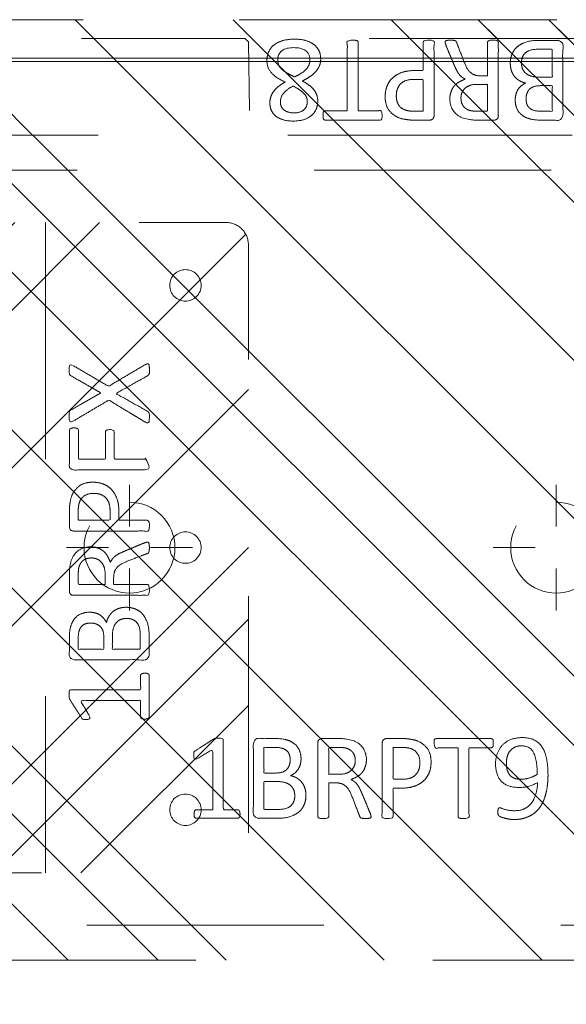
# Model space of a CAD drawing. Header units: inches. Extents: x -434 to -285, y -58 to 33.
# Tile 43 of 103: x -413.5 to -410.42, y 22.11 to 27.66. Entities that reach past the tile are written whole.
import ezdxf

# ---------------------------------------------------------------- set-up
doc = ezdxf.new("R2010")
doc.units = ezdxf.units.IN
doc.header["$LTSCALE"] = 32
doc.header["$MEASUREMENT"] = 0
doc.header["$PDMODE"] = 1
doc.header["$PDSIZE"] = -2
doc.linetypes.add('Dash Style-1', pattern=[0.083328, 0.041656, -0.041672])
for name, color, linetype, lineweight in [('Black', 7, 'Continuous', 18), ('DashLine', 7, 'Dash Style-1', 13), ('DashLineFill', 7, 'Dash Style-1', 13), ('Drawing', 7, 'Continuous', 18), ('Metal-Black', 7, 'Continuous', 18), ('Metal-DeskStructure', 7, 'Continuous', 13), ('None', 7, 'Continuous', 18), ('Plastic-BracketCover', 7, 'Continuous', 13), ('SolidLine', 7, 'Continuous', 15), ('WasteShelf_H', 7, 'Continuous', 18)]:
    doc.layers.add(name, color=color, linetype=linetype, lineweight=lineweight)
pattern_1 = [(45, (0, 0), (-1.613, 1.9357), []), (45, (-1.0608, 1.0608), (-0.472346, 0.41676), [])]

# ---------------------------------------------------------------- blocks, each defined once
blk = doc.blocks.new('Group')
at = {"layer": 'SolidLine', "color": 7}
for points, knots in [([(3.6903, 1.0299), (3.6977, 1.0336), (3.7069, 1.0355), (3.7125, 1.0299), (3.7143, 1.0152), (3.7143, 0.9953), (3.7143, 0.9801), (3.7106, 0.9727), (3.7069, 0.969), (3.7032, 0.9672), (3.6147, 0.9173), (3.5261, 0.8675), (3.6147, 0.8177), (3.7032, 0.7679), (3.7069, 0.766), (3.7106, 0.7605), (3.7143, 0.7549), (3.7143, 0.7397), (3.7143, 0.7199), (3.7116, 0.7005), (3.6977, 0.7033), (3.6903, 0.707), (3.5879, 0.7688), (3.4855, 0.8306), (3.3858, 0.7716), (3.2862, 0.7125), (3.2788, 0.7088), (3.2649, 0.706), (3.2622, 0.7254), (3.2622, 0.7494), (3.264, 0.7623), (3.2659, 0.7697), (3.2714, 0.7734), (3.2733, 0.7752), (3.3572, 0.8232), (3.4412, 0.8712), (3.3572, 0.9192), (3.2733, 0.9672), (3.2714, 0.969), (3.2659, 0.9709), (3.264, 0.9782), (3.2622, 0.9893), (3.2622, 1.0115), (3.2649, 1.0308), (3.2788, 1.0281), (3.2862, 1.0244), (3.3849, 0.9663), (3.4836, 0.9081), (3.587, 0.969), (3.6903, 1.0299)], [0, 0, 0, 0.005797, 0.011593, 0.01739, 0.023187, 0.027776, 0.031157, 0.034538, 0.03792, 0.03792, 0.121199, 0.121199, 0.204479, 0.204479, 0.20786, 0.211241, 0.214623, 0.219212, 0.225008, 0.236602, 0.242398, 0.242398, 0.326423, 0.326423, 0.407782, 0.407782, 0.413578, 0.425171, 0.430968, 0.435937, 0.440905, 0.445874, 0.450842, 0.450842, 0.634953, 0.634953, 0.819063, 0.819063, 0.824031, 0.829, 0.833968, 0.838937, 0.843905, 0.853843, 0.858811, 0.858811, 0.927786, 0.927786, 1, 1, 1]), ([(3.2899, 0.6738), (3.2972, 0.6738), (3.3065, 0.6719), (3.312, 0.6682), (3.3157, 0.6645), (3.3157, 0.5797), (3.3157, 0.4985), (3.3914, 0.4985), (3.467, 0.4985), (3.467, 0.576), (3.467, 0.6553), (3.4707, 0.659), (3.4763, 0.6627), (3.4855, 0.6645), (3.4984, 0.6645), (3.5076, 0.6627), (3.5132, 0.659), (3.5169, 0.6553), (3.5169, 0.576), (3.5169, 0.4985), (3.6101, 0.4985), (3.7051, 0.4985), (3.7106, 0.4948), (3.7125, 0.4874), (3.7143, 0.4763), (3.7143, 0.4597), (3.7125, 0.4486), (3.7106, 0.4412), (3.7051, 0.4376), (3.4956, 0.4376), (3.2751, 0.4376), (3.264, 0.4523), (3.264, 0.5603), (3.264, 0.6645), (3.2677, 0.6682), (3.2733, 0.6719), (3.2843, 0.6738), (3.2899, 0.6738)], [0, 0, 0, 0.005582, 0.011164, 0.016746, 0.022328, 0.14513, 0.14513, 0.259559, 0.259559, 0.376779, 0.37957, 0.382361, 0.385152, 0.387943, 0.390037, 0.39213, 0.394223, 0.396316, 0.484232, 0.484232, 0.589939, 0.592032, 0.594126, 0.596219, 0.598312, 0.599987, 0.601661, 0.603336, 0.605011, 0.7934, 0.805122, 0.816844, 0.976556, 0.982417, 0.988278, 0.994139, 1, 1, 1]), ([(3.3951, 0.3681), (3.4301, 0.3681), (3.4836, 0.346), (3.5205, 0.3054), (3.5427, 0.2463), (3.5427, 0.179), (3.5427, 0.1541), (3.623, 0.1541), (3.7069, 0.1541), (3.7106, 0.1504), (3.7125, 0.143), (3.7143, 0.1319), (3.7143, 0.1153), (3.7125, 0.1042), (3.7106, 0.0968), (3.7069, 0.0932), (3.4966, 0.0932), (3.2769, 0.0932), (3.264, 0.1079), (3.264, 0.1651), (3.264, 0.2279), (3.2677, 0.2537), (3.2751, 0.2906), (3.2972, 0.3275), (3.3286, 0.3552), (3.3711, 0.3681), (3.3951, 0.3681)], [0, 0, 0, 0.066268, 0.132535, 0.198803, 0.26507, 0.303966, 0.303966, 0.429297, 0.43506, 0.440822, 0.446584, 0.452347, 0.456957, 0.461567, 0.466177, 0.470786, 0.728938, 0.745073, 0.761208, 0.845107, 0.870922, 0.896738, 0.922553, 0.948369, 0.974184, 1, 1, 1]), ([(3.4006, 0.3054), (3.3729, 0.3054), (3.336, 0.2851), (3.3194, 0.2556), (3.3139, 0.2242), (3.3139, 0.1808), (3.3139, 0.1541), (3.4034, 0.1541), (3.4929, 0.1541), (3.4929, 0.1808), (3.4929, 0.2334), (3.4799, 0.2703), (3.4541, 0.2943), (3.4209, 0.3054), (3.4006, 0.3054)], [0, 0, 0, 0.053098, 0.106195, 0.159293, 0.212391, 0.297937, 0.297937, 0.584068, 0.584068, 0.669615, 0.752211, 0.834807, 0.917404, 1, 1, 1]), ([(3.7032, 0.0301), (3.7069, 0.0301), (3.7106, 0.0283), (3.7125, 0.0209), (3.7143, 0.008), (3.7143, -0.0105), (3.7125, -0.0215), (3.7106, -0.0289), (3.7051, -0.0326), (3.6996, -0.0344), (3.647, -0.0547), (3.5944, -0.0751), (3.5759, -0.0824), (3.5464, -0.0972), (3.5242, -0.1193), (3.5132, -0.1489), (3.5132, -0.1885), (3.5132, -0.2079), (3.6082, -0.2079), (3.7069, -0.2079), (3.7106, -0.2116), (3.7125, -0.219), (3.7143, -0.2301), (3.7143, -0.2467), (3.7125, -0.2578), (3.7106, -0.2651), (3.7069, -0.2688), (3.4956, -0.2688), (3.2751, -0.2688), (3.264, -0.2541), (3.264, -0.1987), (3.264, -0.1341), (3.2659, -0.112), (3.2677, -0.1027), (3.2714, -0.0769), (3.2917, -0.0363), (3.3212, -0.0105), (3.36, 0.0043), (3.4043, 0.0043), (3.4412, -0.0086), (3.4689, -0.0308), (3.4873, -0.064), (3.4947, -0.0824), (3.5002, -0.0714), (3.515, -0.0529), (3.5353, -0.0381), (3.563, -0.0252), (3.5796, -0.0178), (3.6285, 0.0025), (3.6774, 0.0228), (3.6903, 0.0283), (3.7014, 0.0301), (3.7032, 0.0301)], [0, 0, 0, 0.004018, 0.008035, 0.012053, 0.01607, 0.020088, 0.024105, 0.028123, 0.03214, 0.03214, 0.070951, 0.070951, 0.084634, 0.098317, 0.112001, 0.125684, 0.138745, 0.138745, 0.202807, 0.205295, 0.207782, 0.21027, 0.212758, 0.214748, 0.216739, 0.218729, 0.220719, 0.332671, 0.339637, 0.346603, 0.391882, 0.407555, 0.423229, 0.423229, 0.466696, 0.510164, 0.553631, 0.597099, 0.640566, 0.684033, 0.727501, 0.770968, 0.770968, 0.798042, 0.825115, 0.852188, 0.879262, 0.879262, 0.958132, 0.958132, 0.979066, 1, 1, 1]), ([(3.3895, -0.0584), (3.3618, -0.0584), (3.3268, -0.0824), (3.3175, -0.1101), (3.3157, -0.1193), (3.3139, -0.1415), (3.3139, -0.183), (3.3139, -0.2079), (3.3895, -0.2079), (3.4652, -0.2079), (3.4652, -0.1793), (3.4652, -0.1267), (3.4541, -0.0935), (3.432, -0.0695), (3.4043, -0.0584), (3.3895, -0.0584)], [0, 0, 0, 0.142515, 0.285031, 0.285031, 0.330993, 0.376955, 0.445899, 0.445899, 0.655281, 0.655281, 0.734439, 0.800829, 0.867219, 0.93361, 1, 1, 1]), ([(3.5833, -0.3362), (3.6054, -0.3362), (3.6405, -0.3473), (3.67, -0.3657), (3.6903, -0.3934), (3.7125, -0.4432), (3.7125, -0.5503), (3.7125, -0.6167), (3.7014, -0.6315), (3.4883, -0.6315), (3.2751, -0.6315), (3.264, -0.6167), (3.264, -0.5586), (3.264, -0.4672), (3.2806, -0.4155), (3.3083, -0.3823), (3.3508, -0.3639), (3.3932, -0.3639), (3.4227, -0.3712), (3.4467, -0.386), (3.467, -0.41), (3.4726, -0.4229), (3.4763, -0.4045), (3.4947, -0.3731), (3.5224, -0.3491), (3.5611, -0.3362), (3.5833, -0.3362)], [0, 0, 0, 0.031455, 0.06291, 0.094366, 0.125821, 0.188731, 0.266159, 0.275837, 0.285516, 0.435531, 0.44521, 0.454888, 0.521427, 0.574659, 0.627891, 0.681123, 0.734355, 0.762747, 0.791139, 0.819531, 0.847924, 0.847924, 0.885943, 0.923962, 0.961981, 1, 1, 1]), ([(3.384, -0.4248), (3.3674, -0.4248), (3.3415, -0.434), (3.3231, -0.4543), (3.3139, -0.4857), (3.3139, -0.541), (3.3139, -0.5724), (3.3858, -0.5724), (3.4578, -0.5724), (3.4578, -0.5383), (3.4578, -0.482), (3.4467, -0.4524), (3.4264, -0.434), (3.3987, -0.4248), (3.384, -0.4248)], [0, 0, 0, 0.074499, 0.148998, 0.223496, 0.297995, 0.395417, 0.395417, 0.61891, 0.61891, 0.724928, 0.793696, 0.862464, 0.931232, 1, 1, 1]), ([(3.587, -0.3989), (3.5667, -0.3989), (3.5372, -0.4118), (3.5169, -0.4358), (3.5058, -0.4727), (3.5058, -0.5364), (3.5058, -0.5724), (3.5842, -0.5724), (3.6626, -0.5724), (3.6626, -0.529), (3.6626, -0.4451), (3.635, -0.4118), (3.6054, -0.3989), (3.587, -0.3989)], [0, 0, 0, 0.079156, 0.158312, 0.237468, 0.316624, 0.419526, 0.419526, 0.643799, 0.643799, 0.767809, 0.883905, 0.941952, 1, 1, 1]), ([(3.6885, -0.7073), (3.6959, -0.7073), (3.7097, -0.7101), (3.7125, -0.7184), (3.7125, -0.8374), (3.7125, -0.9564), (3.7106, -0.9601), (3.7051, -0.9638), (3.6959, -0.9657), (3.6829, -0.9657), (3.6737, -0.9638), (3.6682, -0.962), (3.6645, -0.9564), (3.6645, -0.9075), (3.6645, -0.8605), (3.4947, -0.8605), (3.3249, -0.8605), (3.3508, -0.9038), (3.3766, -0.9472), (3.3784, -0.9527), (3.3803, -0.962), (3.3766, -0.9657), (3.3655, -0.9675), (3.3531, -0.9675), (3.3434, -0.9675), (3.3378, -0.9657), (3.3342, -0.962), (3.3323, -0.9583), (3.2991, -0.9066), (3.2659, -0.8549), (3.264, -0.8531), (3.264, -0.8494), (3.2622, -0.8439), (3.2622, -0.8268), (3.2622, -0.8088), (3.2659, -0.8033), (3.2696, -0.8014), (3.468, -0.8014), (3.6645, -0.8014), (3.6645, -0.7608), (3.6645, -0.7165), (3.6682, -0.7128), (3.6737, -0.7091), (3.6829, -0.7073), (3.6885, -0.7073)], [0, 0, 0, 0.00261, 0.007831, 0.010441, 0.176195, 0.178805, 0.181415, 0.184026, 0.186636, 0.188594, 0.190551, 0.192509, 0.194467, 0.244389, 0.244389, 0.424498, 0.424498, 0.47805, 0.47805, 0.484241, 0.490432, 0.496622, 0.502813, 0.507071, 0.510941, 0.514811, 0.518682, 0.518682, 0.576295, 0.576295, 0.578743, 0.58119, 0.583638, 0.590247, 0.593184, 0.596122, 0.599059, 0.911881, 0.911881, 0.976501, 0.982376, 0.988251, 0.994125, 1, 1, 1])]:
    blk.add_open_spline(points, degree=2, knots=knots, dxfattribs=at)
blk = doc.blocks.new('1BRPFX-Ped_Plate (2D)')
at = {"layer": 'DashLineFill', "linetype": 'Continuous', "lineweight": 13}
h = blk.add_hatch(dxfattribs=at)
h.set_pattern_fill('Steel', color=253, style=0, pattern_type=2)
h.set_pattern_definition(pattern_1)
edge = h.paths.add_edge_path()
edge.add_arc((-4.1457, 1.7047), 0.126, 90, 180, ccw=False)
edge.add_line((-4.1457, 1.8307), (4.1457, 1.8307))
edge.add_arc((4.1457, 1.7047), 0.126, 0, 90, ccw=False)
edge.add_line((4.2717, 1.7047), (4.2717, -1.7047))
edge.add_arc((4.1457, -1.7047), 0.126, 270, 360, ccw=False)
edge.add_line((4.1457, -1.8307), (-4.1457, -1.8307))
edge.add_arc((-4.1457, -1.7047), 0.126, 180, 270, ccw=False)
edge.add_line((-4.2717, -1.7047), (-4.2717, 1.7047))
at = {"layer": 'DashLine'}
blk.add_line((3.1291, 1.8307), (3.1291, -1.8307), dxfattribs=at)
at = {"layer": 'DashLineFill', "flags": 128}
blk.add_lwpolyline([(-4.2717, 1.7047, -0.414214), (-4.1457, 1.8307), (4.1457, 1.8307, -0.414214), (4.2717, 1.7047), (4.2717, -1.7047, -0.414214), (4.1457, -1.8307), (-4.1457, -1.8307, -0.414214), (-4.2717, -1.7047)], format="xyb", close=True, dxfattribs=at)
at = {"layer": 'SolidLine', "flags": 128}
for points in [[(3.9173, 1.565), (3.926, 1.5645), (3.9346, 1.5633), (3.943, 1.5611), (3.9512, 1.5582), (3.9591, 1.5545), (3.9665, 1.55), (3.9735, 1.5449), (3.98, 1.539), (3.9858, 1.5326), (3.991, 1.5256), (3.9954, 1.5181), (3.9992, 1.5103), (4.0021, 1.5021), (4.0042, 1.4937), (4.0055, 1.4851), (4.0059, 1.4764), (4.0055, 1.4677), (4.0042, 1.4591), (4.0021, 1.4507), (3.9992, 1.4425), (3.9954, 1.4346), (3.991, 1.4272), (3.9858, 1.4202), (3.98, 1.4137), (3.9735, 1.4079), (3.9665, 1.4027), (3.9591, 1.3983), (3.9512, 1.3945), (3.943, 1.3916), (3.9346, 1.3895), (3.926, 1.3882), (3.9173, 1.3878), (3.9086, 1.3882), (3.9, 1.3895), (3.8916, 1.3916), (3.8834, 1.3945), (3.8756, 1.3983), (3.8681, 1.4027), (3.8611, 1.4079), (3.8547, 1.4137), (3.8488, 1.4202), (3.8437, 1.4272), (3.8392, 1.4346), (3.8355, 1.4425), (3.8326, 1.4507), (3.8304, 1.4591), (3.8292, 1.4677), (3.8287, 1.4764), (3.8292, 1.4851), (3.8304, 1.4937), (3.8326, 1.5021), (3.8355, 1.5103), (3.8392, 1.5181), (3.8437, 1.5256), (3.8488, 1.5326), (3.8547, 1.539), (3.8611, 1.5449), (3.8681, 1.55), (3.8756, 1.5545), (3.8834, 1.5582), (3.8916, 1.5611), (3.9, 1.5633), (3.9086, 1.5645)], [(3.9173, 0.0886), (3.926, 0.0882), (3.9346, 0.0869), (3.943, 0.0848), (3.9512, 0.0818), (3.9591, 0.0781), (3.9665, 0.0737), (3.9735, 0.0685), (3.98, 0.0626), (3.9858, 0.0562), (3.991, 0.0492), (3.9954, 0.0418), (3.9992, 0.0339), (4.0021, 0.0257), (4.0042, 0.0173), (4.0055, 0.0087), (4.0059, 0), (4.0055, -0.0087), (4.0042, -0.0173), (4.0021, -0.0257), (3.9992, -0.0339), (3.9954, -0.0418), (3.991, -0.0492), (3.9858, -0.0562), (3.98, -0.0626), (3.9735, -0.0685), (3.9665, -0.0737), (3.9591, -0.0781), (3.9512, -0.0818), (3.943, -0.0848), (3.9346, -0.0869), (3.926, -0.0882), (3.9173, -0.0886), (3.9086, -0.0882), (3.9, -0.0869), (3.8916, -0.0848), (3.8834, -0.0818), (3.8756, -0.0781), (3.8681, -0.0737), (3.8611, -0.0685), (3.8547, -0.0626), (3.8488, -0.0562), (3.8437, -0.0492), (3.8392, -0.0418), (3.8355, -0.0339), (3.8326, -0.0257), (3.8304, -0.0173), (3.8292, -0.0087), (3.8287, 0), (3.8292, 0.0087), (3.8304, 0.0173), (3.8326, 0.0257), (3.8355, 0.0339), (3.8392, 0.0418), (3.8437, 0.0492), (3.8488, 0.0562), (3.8547, 0.0626), (3.8611, 0.0685), (3.8681, 0.0737), (3.8756, 0.0781), (3.8834, 0.0818), (3.8916, 0.0848), (3.9, 0.0869), (3.9086, 0.0882)], [(3.9173, -1.3878), (3.926, -1.3882), (3.9346, -1.3895), (3.943, -1.3916), (3.9512, -1.3945), (3.9591, -1.3983), (3.9665, -1.4027), (3.9735, -1.4079), (3.98, -1.4137), (3.9858, -1.4202), (3.991, -1.4272), (3.9954, -1.4346), (3.9992, -1.4425), (4.0021, -1.4507), (4.0042, -1.4591), (4.0055, -1.4677), (4.0059, -1.4764), (4.0055, -1.4851), (4.0042, -1.4937), (4.0021, -1.5021), (3.9992, -1.5103), (3.9954, -1.5181), (3.991, -1.5256), (3.9858, -1.5326), (3.98, -1.539), (3.9735, -1.5449), (3.9665, -1.55), (3.9591, -1.5545), (3.9512, -1.5582), (3.943, -1.5611), (3.9346, -1.5633), (3.926, -1.5645), (3.9173, -1.565), (3.9086, -1.5645), (3.9, -1.5633), (3.8916, -1.5611), (3.8834, -1.5582), (3.8756, -1.5545), (3.8681, -1.55), (3.8611, -1.5449), (3.8547, -1.539), (3.8488, -1.5326), (3.8437, -1.5256), (3.8392, -1.5181), (3.8355, -1.5103), (3.8326, -1.5021), (3.8304, -1.4937), (3.8292, -1.4851), (3.8287, -1.4764), (3.8292, -1.4677), (3.8304, -1.4591), (3.8326, -1.4507), (3.8355, -1.4425), (3.8392, -1.4346), (3.8437, -1.4272), (3.8488, -1.4202), (3.8547, -1.4137), (3.8611, -1.4079), (3.8681, -1.4027), (3.8756, -1.3983), (3.8834, -1.3945), (3.8916, -1.3916), (3.9, -1.3895), (3.9086, -1.3882)]]:
    blk.add_lwpolyline(points, close=True, dxfattribs=at)
at = {"layer": 'SolidLine', "color": 7}
blk.add_blockref('Group', (0, 0), dxfattribs=at)
blk = doc.blocks.new('Group-4')
at = {"layer": 'Black', "color": 7}
blk.add_blockref('1BRPFX-Ped_Plate (2D)', (14.9803, -5.315), dxfattribs=at)
blk = doc.blocks.new('Group-5')
at = {"layer": 'None'}
blk.add_blockref('Group-4', (0, 0), dxfattribs=at)
blk = doc.blocks.new('SL Low Storage (2D)')
at = {"layer": 'None'}
blk.add_blockref('Group-5', (0, 0), dxfattribs=at)
at = {"layer": 'Drawing', "color": 0, "flags": 1}
for tag in ['Tag', 'Catalog', 'Option1', 'Option2', 'Option3', 'Option4', 'Option5', 'Option6', 'Option7', 'Option8', 'Option9', 'Option10', 'Option11', 'Option12', 'Custom', 'FinishGroup', 'Discount', 'Item2', 'Item3', 'Item6', 'Item8', 'Item9', 'Item10', 'Item12', 'Item13', 'Item16', 'Item18', 'Item19', 'Item20', 'Item21', 'Item22', 'Item23', 'Item24', 'Item25', 'Item1', 'Item4', 'Item5', 'Item7', 'Item11', 'Item14', 'Item15', 'Item17']:
    blk.add_attdef(tag, (-72.0013, 20.0562), '', height=0.00709, dxfattribs=at)
blk = doc.blocks.new('Group-47')
at = {"layer": 'WasteShelf_H', "color": 7}
for points, knots in [([(-2.8316, 6.2154), (-2.839, 6.2154), (-2.8528, 6.2182), (-2.8556, 6.2265), (-2.8556, 6.3455), (-2.8556, 6.4645), (-2.8537, 6.4682), (-2.8482, 6.4719), (-2.839, 6.4738), (-2.826, 6.4738), (-2.8168, 6.4719), (-2.8113, 6.4701), (-2.8076, 6.4645), (-2.8076, 6.4156), (-2.8076, 6.3686), (-2.6378, 6.3686), (-2.468, 6.3686), (-2.4938, 6.4119), (-2.5197, 6.4553), (-2.5215, 6.4609), (-2.5234, 6.4701), (-2.5197, 6.4738), (-2.5086, 6.4756), (-2.4962, 6.4756), (-2.4865, 6.4756), (-2.4809, 6.4738), (-2.4772, 6.4701), (-2.4754, 6.4664), (-2.4422, 6.4147), (-2.409, 6.363), (-2.4071, 6.3612), (-2.4071, 6.3575), (-2.4053, 6.352), (-2.4053, 6.3349), (-2.4053, 6.3169), (-2.409, 6.3114), (-2.4126, 6.3095), (-2.611, 6.3095), (-2.8076, 6.3095), (-2.8076, 6.2689), (-2.8076, 6.2246), (-2.8113, 6.2209), (-2.8168, 6.2173), (-2.826, 6.2154), (-2.8316, 6.2154)], [0, 0, 0, 0.00261, 0.007831, 0.010441, 0.176195, 0.178805, 0.181415, 0.184026, 0.186636, 0.188594, 0.190551, 0.192509, 0.194467, 0.244389, 0.244389, 0.424498, 0.424498, 0.47805, 0.47805, 0.484241, 0.490432, 0.496622, 0.502813, 0.507071, 0.510941, 0.514811, 0.518682, 0.518682, 0.576295, 0.576295, 0.578743, 0.58119, 0.583638, 0.590247, 0.593184, 0.596122, 0.599059, 0.911881, 0.911881, 0.976501, 0.982376, 0.988251, 0.994125, 1, 1, 1]), ([(-2.7264, 5.8443), (-2.7485, 5.8443), (-2.7836, 5.8554), (-2.8131, 5.8738), (-2.8334, 5.9015), (-2.8556, 5.9513), (-2.8556, 6.0584), (-2.8556, 6.1248), (-2.8445, 6.1396), (-2.6313, 6.1396), (-2.4182, 6.1396), (-2.4071, 6.1248), (-2.4071, 6.0667), (-2.4071, 5.9753), (-2.4237, 5.9237), (-2.4514, 5.8904), (-2.4938, 5.872), (-2.5363, 5.872), (-2.5658, 5.8794), (-2.5898, 5.8941), (-2.6101, 5.9181), (-2.6157, 5.931), (-2.6193, 5.9126), (-2.6378, 5.8812), (-2.6655, 5.8572), (-2.7042, 5.8443), (-2.7264, 5.8443)], [0, 0, 0, 0.031455, 0.06291, 0.094366, 0.125821, 0.188731, 0.266159, 0.275837, 0.285516, 0.435531, 0.44521, 0.454888, 0.521427, 0.574659, 0.627891, 0.681123, 0.734355, 0.762747, 0.791139, 0.819531, 0.847924, 0.847924, 0.885943, 0.923962, 0.961981, 1, 1, 1]), ([(-2.7301, 5.907), (-2.7098, 5.907), (-2.6802, 5.92), (-2.6599, 5.944), (-2.6489, 5.9809), (-2.6489, 6.0445), (-2.6489, 6.0805), (-2.7273, 6.0805), (-2.8057, 6.0805), (-2.8057, 6.0371), (-2.8057, 5.9532), (-2.7781, 5.92), (-2.7485, 5.907), (-2.7301, 5.907)], [0, 0, 0, 0.079156, 0.158312, 0.237468, 0.316624, 0.419526, 0.419526, 0.643799, 0.643799, 0.767809, 0.883905, 0.941952, 1, 1, 1]), ([(-2.5271, 5.9329), (-2.5105, 5.9329), (-2.4846, 5.9421), (-2.4662, 5.9624), (-2.4569, 5.9938), (-2.4569, 6.0491), (-2.4569, 6.0805), (-2.5289, 6.0805), (-2.6009, 6.0805), (-2.6009, 6.0464), (-2.6009, 5.9901), (-2.5898, 5.9606), (-2.5695, 5.9421), (-2.5418, 5.9329), (-2.5271, 5.9329)], [0, 0, 0, 0.074499, 0.148998, 0.223496, 0.297995, 0.395417, 0.395417, 0.61891, 0.61891, 0.724928, 0.793696, 0.862464, 0.931232, 1, 1, 1]), ([(-2.8463, 5.478), (-2.85, 5.478), (-2.8537, 5.4798), (-2.8556, 5.4872), (-2.8574, 5.5001), (-2.8574, 5.5186), (-2.8556, 5.5296), (-2.8537, 5.537), (-2.8482, 5.5407), (-2.8426, 5.5426), (-2.79, 5.5629), (-2.7375, 5.5832), (-2.719, 5.5906), (-2.6895, 5.6053), (-2.6673, 5.6275), (-2.6563, 5.657), (-2.6563, 5.6967), (-2.6563, 5.716), (-2.7513, 5.716), (-2.85, 5.716), (-2.8537, 5.7197), (-2.8556, 5.7271), (-2.8574, 5.7382), (-2.8574, 5.7548), (-2.8556, 5.7659), (-2.8537, 5.7733), (-2.85, 5.7769), (-2.6387, 5.7769), (-2.4182, 5.7769), (-2.4071, 5.7622), (-2.4071, 5.7068), (-2.4071, 5.6422), (-2.409, 5.6201), (-2.4108, 5.6108), (-2.4145, 5.585), (-2.4348, 5.5444), (-2.4643, 5.5186), (-2.5031, 5.5038), (-2.5474, 5.5038), (-2.5843, 5.5167), (-2.612, 5.5389), (-2.6304, 5.5721), (-2.6378, 5.5906), (-2.6433, 5.5795), (-2.6581, 5.561), (-2.6784, 5.5463), (-2.7061, 5.5333), (-2.7227, 5.526), (-2.7716, 5.5057), (-2.8205, 5.4854), (-2.8334, 5.4798), (-2.8445, 5.478), (-2.8463, 5.478)], [0, 0, 0, 0.004018, 0.008035, 0.012053, 0.01607, 0.020088, 0.024105, 0.028123, 0.03214, 0.03214, 0.070951, 0.070951, 0.084634, 0.098317, 0.112001, 0.125684, 0.138745, 0.138745, 0.202807, 0.205295, 0.207782, 0.21027, 0.212758, 0.214748, 0.216739, 0.218729, 0.220719, 0.332671, 0.339637, 0.346603, 0.391882, 0.407555, 0.423229, 0.423229, 0.466696, 0.510164, 0.553631, 0.597099, 0.640566, 0.684033, 0.727501, 0.770968, 0.770968, 0.798042, 0.825115, 0.852188, 0.879262, 0.879262, 0.958132, 0.958132, 0.979066, 1, 1, 1]), ([(-2.5326, 5.5666), (-2.5049, 5.5666), (-2.4699, 5.5906), (-2.4606, 5.6182), (-2.4588, 5.6275), (-2.4569, 5.6496), (-2.4569, 5.6911), (-2.4569, 5.716), (-2.5326, 5.716), (-2.6083, 5.716), (-2.6083, 5.6874), (-2.6083, 5.6348), (-2.5972, 5.6016), (-2.5751, 5.5776), (-2.5474, 5.5666), (-2.5326, 5.5666)], [0, 0, 0, 0.142515, 0.285031, 0.285031, 0.330993, 0.376955, 0.445899, 0.445899, 0.655281, 0.655281, 0.734439, 0.800829, 0.867219, 0.93361, 1, 1, 1]), ([(-2.5381, 5.14), (-2.5732, 5.14), (-2.6267, 5.1621), (-2.6636, 5.2027), (-2.6858, 5.2618), (-2.6858, 5.3291), (-2.6858, 5.3541), (-2.7661, 5.3541), (-2.85, 5.3541), (-2.8537, 5.3578), (-2.8556, 5.3651), (-2.8574, 5.3762), (-2.8574, 5.3928), (-2.8556, 5.4039), (-2.8537, 5.4113), (-2.85, 5.415), (-2.6396, 5.415), (-2.42, 5.415), (-2.4071, 5.4002), (-2.4071, 5.343), (-2.4071, 5.2802), (-2.4108, 5.2544), (-2.4182, 5.2175), (-2.4403, 5.1806), (-2.4717, 5.1529), (-2.5141, 5.14), (-2.5381, 5.14)], [0, 0, 0, 0.066268, 0.132535, 0.198803, 0.26507, 0.303966, 0.303966, 0.429297, 0.43506, 0.440822, 0.446584, 0.452347, 0.456957, 0.461567, 0.466177, 0.470786, 0.728938, 0.745073, 0.761208, 0.845107, 0.870922, 0.896738, 0.922553, 0.948369, 0.974184, 1, 1, 1]), ([(-2.5437, 5.2027), (-2.516, 5.2027), (-2.4791, 5.223), (-2.4625, 5.2526), (-2.4569, 5.2839), (-2.4569, 5.3273), (-2.4569, 5.3541), (-2.5464, 5.3541), (-2.6359, 5.3541), (-2.6359, 5.3273), (-2.6359, 5.2747), (-2.623, 5.2378), (-2.5972, 5.2138), (-2.564, 5.2027), (-2.5437, 5.2027)], [0, 0, 0, 0.053098, 0.106195, 0.159293, 0.212391, 0.297937, 0.297937, 0.584068, 0.584068, 0.669615, 0.752211, 0.834807, 0.917404, 1, 1, 1]), ([(-2.4329, 4.7901), (-2.4389, 4.7901), (-2.4496, 4.7901), (-2.4551, 4.7937), (-2.4588, 4.7993), (-2.4588, 4.8639), (-2.4588, 4.9266), (-2.6526, 4.9266), (-2.85, 4.9266), (-2.8537, 4.9303), (-2.8556, 4.9377), (-2.8574, 4.9488), (-2.8574, 4.9654), (-2.8556, 4.9764), (-2.8537, 4.9838), (-2.85, 4.9875), (-2.6526, 4.9875), (-2.4588, 4.9875), (-2.4588, 5.0503), (-2.4588, 5.1149), (-2.4551, 5.1204), (-2.4496, 5.1222), (-2.4403, 5.1241), (-2.4274, 5.1241), (-2.4163, 5.1222), (-2.4108, 5.1204), (-2.4071, 5.1149), (-2.4071, 4.9571), (-2.4071, 4.7993), (-2.4108, 4.7937), (-2.4163, 4.7901), (-2.4274, 4.7901), (-2.4329, 4.7901)], [0, 0, 0, 0.003046, 0.005389, 0.007733, 0.010076, 0.089744, 0.089744, 0.335779, 0.340465, 0.345152, 0.349838, 0.354524, 0.360382, 0.36624, 0.372099, 0.377957, 0.6855, 0.6855, 0.785085, 0.788014, 0.790943, 0.793872, 0.796801, 0.798998, 0.801195, 0.803391, 0.805588, 0.991213, 0.99341, 0.995606, 0.997803, 1, 1, 1]), ([(-2.7411, 4.4744), (-2.7688, 4.4744), (-2.815, 4.4947), (-2.8463, 4.5353), (-2.8629, 4.5925), (-2.8629, 4.6626), (-2.8482, 4.718), (-2.8187, 4.7568), (-2.7781, 4.7771), (-2.7301, 4.7771), (-2.695, 4.7623), (-2.6655, 4.7365), (-2.6396, 4.6977), (-2.6267, 4.6737), (-2.6157, 4.6959), (-2.5917, 4.7272), (-2.564, 4.7494), (-2.5326, 4.7605), (-2.4902, 4.7605), (-2.4496, 4.7438), (-2.4182, 4.7088), (-2.4016, 4.6571), (-2.4016, 4.587), (-2.4182, 4.5372), (-2.4459, 4.5058), (-2.4828, 4.491), (-2.5234, 4.491), (-2.5547, 4.5021), (-2.5843, 4.5242), (-2.6101, 4.5556), (-2.6212, 4.5778), (-2.6544, 4.5002), (-2.7208, 4.4744), (-2.7411, 4.4744)], [0, 0, 0, 0.040945, 0.08189, 0.122836, 0.163781, 0.200632, 0.237482, 0.274333, 0.311184, 0.338205, 0.365227, 0.392248, 0.419269, 0.419269, 0.443822, 0.468375, 0.492928, 0.51748, 0.549396, 0.581313, 0.613229, 0.645145, 0.677061, 0.708977, 0.740893, 0.772809, 0.799408, 0.826007, 0.852606, 0.879205, 0.879205, 0.969801, 1, 1, 1]), ([(-2.7467, 4.5353), (-2.7301, 4.5353), (-2.7042, 4.5464), (-2.6821, 4.5704), (-2.6618, 4.6054), (-2.6507, 4.6294), (-2.6599, 4.6516), (-2.6821, 4.6848), (-2.7042, 4.7051), (-2.7301, 4.7162), (-2.815, 4.7162), (-2.815, 4.5796), (-2.7781, 4.5353), (-2.7467, 4.5353)], [0, 0, 0, 0.062166, 0.124332, 0.186498, 0.248664, 0.248664, 0.305108, 0.361552, 0.417996, 0.474441, 0.742583, 0.871292, 1, 1, 1]), ([(-2.5105, 4.5501), (-2.4957, 4.5501), (-2.4735, 4.5593), (-2.4569, 4.5796), (-2.4477, 4.6073), (-2.4477, 4.6626), (-2.4809, 4.7014), (-2.5252, 4.7014), (-2.5474, 4.6922), (-2.5677, 4.6719), (-2.588, 4.6423), (-2.599, 4.622), (-2.5806, 4.587), (-2.5363, 4.5501), (-2.5105, 4.5501)], [0, 0, 0, 0.064819, 0.129638, 0.194457, 0.259276, 0.388914, 0.518552, 0.583375, 0.648198, 0.71302, 0.777843, 0.777843, 0.888922, 1, 1, 1])]:
    blk.add_open_spline(points, degree=2, knots=knots, dxfattribs=at)
blk = doc.blocks.new('1BRPT8_Cover (2D)')
at = {"layer": 'DashLineFill', "linetype": 'Continuous', "lineweight": 13}
h = blk.add_hatch(dxfattribs=at)
h.set_pattern_fill('Steel', color=253, style=0, pattern_type=2)
h.set_pattern_definition(pattern_1)
h.paths.add_polyline_path([(-1.5945, -8.7638), (-2.3228, -8.7638), (-2.3228, -8.7511), (-2.8261, -8.7423), (-2.8664, -8.7028), (-2.8664, -6.673), (-2.8472, -6.6533), (-2.3228, -6.6441), (-2.3228, -6.5842), (-2.8472, -6.5751), (-2.8664, -6.5554), (-2.8664, -4.4682), (-2.8472, -4.4486), (-2.3228, -4.4394), (-2.3228, -4.3795), (-2.8472, -4.3703), (-2.8664, -4.3507), (-2.8664, -2.2635), (-2.8472, -2.2438), (-2.3228, -2.2347), (-2.3228, -2.1748), (-2.8472, -2.1656), (-2.8664, -2.1459), (-2.8664, -0.0588), (-2.8472, -0.0391), (-2.3228, -0.03), (-2.3228, 0.03), (-2.8472, 0.0391), (-2.8664, 0.0588), (-2.8664, 2.1459), (-2.8472, 2.1656), (-2.3228, 2.1748), (-2.3228, 2.2347), (-2.8472, 2.2438), (-2.8664, 2.2635), (-2.8664, 4.3507), (-2.8472, 4.3703), (-2.3228, 4.3795), (-2.3228, 4.4394), (-2.8472, 4.4486), (-2.8664, 4.4682), (-2.8655, 6.5554), (-2.8472, 6.5751), (-2.3228, 6.5842), (-2.3228, 6.6441), (-2.8472, 6.6533), (-2.8664, 6.673), (-2.8664, 8.7028), (-2.8261, 8.7423), (-1.5945, 8.7638), (-1.5945, 8.8583), (-2.9724, 8.8583), (-2.9724, -8.8583), (-1.5945, -8.8583)])
h = blk.add_hatch(dxfattribs=at)
h.set_pattern_fill('Steel', color=253, style=0, pattern_type=2)
h.set_pattern_definition(pattern_1)
h.paths.add_polyline_path([(-2.3228, 8.8583), (-2.3228, -8.8583), (-2.9724, -8.8583), (-2.9724, 8.8583)])
at = {"layer": 'DashLineFill', "flags": 128}
for points in [[(-1.5945, -8.7638), (-2.3228, -8.7638), (-2.3228, -8.7511), (-2.8261, -8.7423), (-2.8664, -8.7028), (-2.8664, -6.673), (-2.8472, -6.6533), (-2.3228, -6.6441), (-2.3228, -6.5842), (-2.8472, -6.5751), (-2.8664, -6.5554), (-2.8664, -4.4682), (-2.8472, -4.4486), (-2.3228, -4.4394), (-2.3228, -4.3795), (-2.8472, -4.3703), (-2.8664, -4.3507), (-2.8664, -2.2635), (-2.8472, -2.2438), (-2.3228, -2.2347), (-2.3228, -2.1748), (-2.8472, -2.1656), (-2.8664, -2.1459), (-2.8664, -0.0588), (-2.8472, -0.0391), (-2.3228, -0.03), (-2.3228, 0.03), (-2.8472, 0.0391), (-2.8664, 0.0588), (-2.8664, 2.1459), (-2.8472, 2.1656), (-2.3228, 2.1748), (-2.3228, 2.2347), (-2.8472, 2.2438), (-2.8664, 2.2635), (-2.8664, 4.3507), (-2.8472, 4.3703), (-2.3228, 4.3795), (-2.3228, 4.4394), (-2.8472, 4.4486), (-2.8664, 4.4682), (-2.8655, 6.5554), (-2.8472, 6.5751), (-2.3228, 6.5842), (-2.3228, 6.6441), (-2.8472, 6.6533), (-2.8664, 6.673), (-2.8664, 8.7028), (-2.8261, 8.7423), (-1.5945, 8.7638), (-1.5945, 8.8583), (-2.9724, 8.8583), (-2.9724, -8.8583), (-1.5945, -8.8583)], [(-2.3228, 8.8583), (-2.3228, -8.8583), (-2.9724, -8.8583), (-2.9724, 8.8583)]]:
    blk.add_lwpolyline(points, close=True, dxfattribs=at)
at = {"layer": 'WasteShelf_H', "color": 7}
blk.add_blockref('Group-47', (0, 0), dxfattribs=at)
blk = doc.blocks.new('Group-52')
at = {"layer": 'DashLine'}
for p, q in [((0.0002, 3.8189), (0.0002, 4.0551)), ((-0.1179, 3.7008), (-0.3541, 3.7008)), ((0.1183, 3.7008), (0.3545, 3.7008)), ((0.0002, 3.5827), (0.0002, 3.3465))]:
    blk.add_line(p, q, dxfattribs=at)
at = {"layer": 'DashLine', "flags": 128}
blk.add_lwpolyline([(-0.2557, 3.7008), (-0.2545, 3.7259), (-0.2508, 3.7507), (-0.2447, 3.7751), (-0.2362, 3.7987), (-0.2255, 3.8214), (-0.2126, 3.843), (-0.1976, 3.8631), (-0.1808, 3.8817), (-0.1621, 3.8986), (-0.142, 3.9136), (-0.1204, 3.9265), (-0.0977, 3.9372), (-0.0741, 3.9457), (-0.0497, 3.9518), (-0.0249, 3.9555), (0.0002, 3.9567), (0.0253, 3.9555), (0.0501, 3.9518), (0.0745, 3.9457), (0.0981, 3.9372), (0.1208, 3.9265), (0.1424, 3.9136), (0.1625, 3.8986), (0.1812, 3.8817), (0.198, 3.8631), (0.213, 3.843), (0.2259, 3.8214), (0.2366, 3.7987), (0.2451, 3.7751), (0.2512, 3.7507), (0.2549, 3.7259), (0.2561, 3.7008), (0.2549, 3.6757), (0.2512, 3.6509), (0.2451, 3.6265), (0.2366, 3.6029), (0.2259, 3.5802), (0.213, 3.5586), (0.198, 3.5384), (0.1812, 3.5198), (0.1625, 3.503), (0.1424, 3.488), (0.1208, 3.4751), (0.0981, 3.4644), (0.0745, 3.4559), (0.0501, 3.4498), (0.0253, 3.4461), (0.0002, 3.4449), (-0.0249, 3.4461), (-0.0497, 3.4498), (-0.0741, 3.4559), (-0.0977, 3.4644), (-0.1204, 3.4751), (-0.142, 3.488), (-0.1621, 3.503), (-0.1808, 3.5198), (-0.1976, 3.5384), (-0.2126, 3.5586), (-0.2255, 3.5802), (-0.2362, 3.6029), (-0.2447, 3.6265), (-0.2508, 3.6509), (-0.2545, 3.6757)], close=True, dxfattribs=at)
blk = doc.blocks.new('Group-53')
at = {"layer": 'DashLine'}
for p, q in [((0.0002, 6.2205), (0.0002, 6.4567)), ((-0.1179, 6.1024), (-0.3541, 6.1024)), ((0.1183, 6.1024), (0.3545, 6.1024)), ((0.0002, 5.9843), (0.0002, 5.748))]:
    blk.add_line(p, q, dxfattribs=at)
at = {"layer": 'DashLine', "flags": 128}
blk.add_lwpolyline([(-0.2557, 6.1024), (-0.2545, 6.1274), (-0.2508, 6.1523), (-0.2447, 6.1766), (-0.2362, 6.2003), (-0.2255, 6.223), (-0.2126, 6.2445), (-0.1976, 6.2647), (-0.1808, 6.2833), (-0.1621, 6.3002), (-0.142, 6.3151), (-0.1204, 6.3281), (-0.0977, 6.3388), (-0.0741, 6.3472), (-0.0497, 6.3534), (-0.0249, 6.357), (0.0002, 6.3583), (0.0253, 6.357), (0.0501, 6.3534), (0.0745, 6.3472), (0.0981, 6.3388), (0.1208, 6.3281), (0.1424, 6.3151), (0.1625, 6.3002), (0.1812, 6.2833), (0.198, 6.2647), (0.213, 6.2445), (0.2259, 6.223), (0.2366, 6.2003), (0.2451, 6.1766), (0.2512, 6.1523), (0.2549, 6.1274), (0.2561, 6.1024), (0.2549, 6.0773), (0.2512, 6.0524), (0.2451, 6.0281), (0.2366, 6.0044), (0.2259, 5.9817), (0.213, 5.9602), (0.198, 5.94), (0.1812, 5.9214), (0.1625, 5.9045), (0.1424, 5.8896), (0.1208, 5.8767), (0.0981, 5.8659), (0.0745, 5.8575), (0.0501, 5.8514), (0.0253, 5.8477), (0.0002, 5.8465), (-0.0249, 5.8477), (-0.0497, 5.8514), (-0.0741, 5.8575), (-0.0977, 5.8659), (-0.1204, 5.8767), (-0.142, 5.8896), (-0.1621, 5.9045), (-0.1808, 5.9214), (-0.1976, 5.94), (-0.2126, 5.9602), (-0.2255, 5.9817), (-0.2362, 6.0044), (-0.2447, 6.0281), (-0.2508, 6.0524), (-0.2545, 6.0773)], close=True, dxfattribs=at)
blk = doc.blocks.new('Group-55')
at = {"layer": 'SolidLine', "color": 7}
for points, knots in [([(1.2823, 6.0565), (1.3118, 6.0565), (1.3709, 6.0491), (1.4262, 6.0325), (1.4742, 6.0048), (1.5093, 5.9623), (1.5314, 5.9033), (1.5314, 5.8498), (1.5259, 5.8221), (1.5176, 5.7889), (1.5093, 5.7778), (1.4982, 5.7741), (1.4816, 5.7741), (1.4724, 5.776), (1.4668, 5.7778), (1.465, 5.7815), (1.465, 5.7889), (1.4705, 5.8018), (1.4779, 5.8239), (1.4816, 5.8516), (1.4816, 5.9033), (1.4558, 5.9513), (1.4133, 5.9808), (1.3561, 5.9974), (1.3229, 5.9974), (1.334, 5.979), (1.3506, 5.9273), (1.3506, 5.8572), (1.3303, 5.8055), (1.2952, 5.776), (1.2472, 5.7612), (1.1882, 5.7612), (1.1347, 5.7796), (1.0941, 5.8166), (1.0701, 5.8719), (1.0701, 5.9402), (1.083, 5.9826), (1.1107, 6.0159), (1.1476, 6.038), (1.1956, 6.0509), (1.2509, 6.0565), (1.2823, 6.0565)], [0, 0, 0, 0.054342, 0.108683, 0.163025, 0.217366, 0.271708, 0.32605, 0.346749, 0.367448, 0.408846, 0.429545, 0.450244, 0.466803, 0.483362, 0.499922, 0.516481, 0.53304, 0.549599, 0.566158, 0.582718, 0.612524, 0.642331, 0.672137, 0.701944, 0.701944, 0.721255, 0.740567, 0.762023, 0.78348, 0.804937, 0.826394, 0.847851, 0.869308, 0.890765, 0.912222, 0.926851, 0.941481, 0.956111, 0.970741, 0.98537, 1, 1, 1]), ([(1.2768, 5.9956), (1.2325, 5.9956), (1.1411, 5.979), (1.1162, 5.9291), (1.1162, 5.8848), (1.1328, 5.8516), (1.1605, 5.8313), (1.1956, 5.8221), (1.2343, 5.8221), (1.2675, 5.8313), (1.2915, 5.8498), (1.3044, 5.8811), (1.3044, 5.931), (1.2878, 5.979), (1.2768, 5.9956)], [0, 0, 0, 0.066007, 0.19802, 0.264026, 0.330033, 0.39604, 0.462046, 0.528053, 0.60066, 0.673267, 0.745875, 0.818482, 0.909241, 1, 1, 1]), ([(1.1014, 5.7482), (1.1074, 5.7482), (1.118, 5.7482), (1.1236, 5.7445), (1.1273, 5.739), (1.1273, 5.6744), (1.1273, 5.6116), (1.3211, 5.6116), (1.5185, 5.6116), (1.5222, 5.608), (1.5241, 5.6006), (1.5259, 5.5895), (1.5259, 5.5729), (1.5241, 5.5618), (1.5222, 5.5544), (1.5185, 5.5507), (1.3211, 5.5507), (1.1273, 5.5507), (1.1273, 5.488), (1.1273, 5.4234), (1.1236, 5.4179), (1.118, 5.416), (1.1088, 5.4142), (1.0959, 5.4142), (1.0848, 5.416), (1.0793, 5.4179), (1.0756, 5.4234), (1.0756, 5.5812), (1.0756, 5.739), (1.0793, 5.7445), (1.0848, 5.7482), (1.0959, 5.7482), (1.1014, 5.7482)], [0, 0, 0, 0.003046, 0.005389, 0.007733, 0.010076, 0.089744, 0.089744, 0.335779, 0.340465, 0.345152, 0.349838, 0.354524, 0.360382, 0.36624, 0.372099, 0.377957, 0.6855, 0.6855, 0.785085, 0.788014, 0.790943, 0.793872, 0.796801, 0.798998, 0.801195, 0.803391, 0.805588, 0.991213, 0.99341, 0.995606, 0.997803, 1, 1, 1]), ([(1.2066, 5.3983), (1.2417, 5.3983), (1.2952, 5.3761), (1.3321, 5.3355), (1.3543, 5.2765), (1.3543, 5.2091), (1.3543, 5.1842), (1.4345, 5.1842), (1.5185, 5.1842), (1.5222, 5.1805), (1.5241, 5.1731), (1.5259, 5.162), (1.5259, 5.1454), (1.5241, 5.1344), (1.5222, 5.127), (1.5185, 5.1233), (1.3081, 5.1233), (1.0885, 5.1233), (1.0756, 5.1381), (1.0756, 5.1953), (1.0756, 5.258), (1.0793, 5.2839), (1.0867, 5.3208), (1.1088, 5.3577), (1.1402, 5.3854), (1.1826, 5.3983), (1.2066, 5.3983)], [0, 0, 0, 0.066268, 0.132535, 0.198803, 0.26507, 0.303966, 0.303966, 0.429297, 0.43506, 0.440822, 0.446584, 0.452347, 0.456957, 0.461567, 0.466177, 0.470786, 0.728938, 0.745073, 0.761208, 0.845107, 0.870922, 0.896738, 0.922553, 0.948369, 0.974184, 1, 1, 1]), ([(1.2122, 5.3355), (1.1845, 5.3355), (1.1476, 5.3152), (1.131, 5.2857), (1.1254, 5.2543), (1.1254, 5.211), (1.1254, 5.1842), (1.2149, 5.1842), (1.3044, 5.1842), (1.3044, 5.211), (1.3044, 5.2635), (1.2915, 5.3005), (1.2657, 5.3244), (1.2325, 5.3355), (1.2122, 5.3355)], [0, 0, 0, 0.053098, 0.106195, 0.159293, 0.212391, 0.297937, 0.297937, 0.584068, 0.584068, 0.669615, 0.752211, 0.834807, 0.917404, 1, 1, 1]), ([(1.5148, 5.0603), (1.5185, 5.0603), (1.5222, 5.0584), (1.5241, 5.0511), (1.5259, 5.0381), (1.5259, 5.0197), (1.5241, 5.0086), (1.5222, 5.0012), (1.5167, 4.9975), (1.5111, 4.9957), (1.4585, 4.9754), (1.4059, 4.9551), (1.3875, 4.9477), (1.358, 4.9329), (1.3358, 4.9108), (1.3247, 4.8813), (1.3247, 4.8416), (1.3247, 4.8222), (1.4198, 4.8222), (1.5185, 4.8222), (1.5222, 4.8185), (1.5241, 4.8111), (1.5259, 4.8001), (1.5259, 4.7835), (1.5241, 4.7724), (1.5222, 4.765), (1.5185, 4.7613), (1.3072, 4.7613), (1.0867, 4.7613), (1.0756, 4.7761), (1.0756, 4.8314), (1.0756, 4.896), (1.0774, 4.9182), (1.0793, 4.9274), (1.083, 4.9532), (1.1033, 4.9938), (1.1328, 5.0197), (1.1716, 5.0344), (1.2159, 5.0344), (1.2528, 5.0215), (1.2805, 4.9994), (1.2989, 4.9662), (1.3063, 4.9477), (1.3118, 4.9588), (1.3266, 4.9772), (1.3469, 4.992), (1.3746, 5.0049), (1.3912, 5.0123), (1.4401, 5.0326), (1.489, 5.0529), (1.5019, 5.0584), (1.513, 5.0603), (1.5148, 5.0603)], [0, 0, 0, 0.004018, 0.008035, 0.012053, 0.01607, 0.020088, 0.024105, 0.028123, 0.03214, 0.03214, 0.070951, 0.070951, 0.084634, 0.098317, 0.112001, 0.125684, 0.138745, 0.138745, 0.202807, 0.205295, 0.207782, 0.21027, 0.212758, 0.214748, 0.216739, 0.218729, 0.220719, 0.332671, 0.339637, 0.346603, 0.391882, 0.407555, 0.423229, 0.423229, 0.466696, 0.510164, 0.553631, 0.597099, 0.640566, 0.684033, 0.727501, 0.770968, 0.770968, 0.798042, 0.825115, 0.852188, 0.879262, 0.879262, 0.958132, 0.958132, 0.979066, 1, 1, 1]), ([(1.2011, 4.9717), (1.1734, 4.9717), (1.1383, 4.9477), (1.1291, 4.92), (1.1273, 4.9108), (1.1254, 4.8887), (1.1254, 4.8471), (1.1254, 4.8222), (1.2011, 4.8222), (1.2768, 4.8222), (1.2768, 4.8508), (1.2768, 4.9034), (1.2657, 4.9366), (1.2435, 4.9606), (1.2159, 4.9717), (1.2011, 4.9717)], [0, 0, 0, 0.142515, 0.285031, 0.285031, 0.330993, 0.376955, 0.445899, 0.445899, 0.655281, 0.655281, 0.734439, 0.800829, 0.867219, 0.93361, 1, 1, 1]), ([(1.3949, 4.694), (1.417, 4.694), (1.4521, 4.6829), (1.4816, 4.6644), (1.5019, 4.6367), (1.5241, 4.5869), (1.5241, 4.4799), (1.5241, 4.4134), (1.513, 4.3987), (1.2998, 4.3987), (1.0867, 4.3987), (1.0756, 4.4134), (1.0756, 4.4716), (1.0756, 4.5629), (1.0922, 4.6146), (1.1199, 4.6478), (1.1623, 4.6663), (1.2048, 4.6663), (1.2343, 4.6589), (1.2583, 4.6441), (1.2786, 4.6201), (1.2841, 4.6072), (1.2878, 4.6257), (1.3063, 4.6571), (1.334, 4.681), (1.3727, 4.694), (1.3949, 4.694)], [0, 0, 0, 0.031455, 0.06291, 0.094366, 0.125821, 0.188731, 0.266159, 0.275837, 0.285516, 0.435531, 0.44521, 0.454888, 0.521427, 0.574659, 0.627891, 0.681123, 0.734355, 0.762747, 0.791139, 0.819531, 0.847924, 0.847924, 0.885943, 0.923962, 0.961981, 1, 1, 1]), ([(1.1956, 4.6054), (1.1789, 4.6054), (1.1531, 4.5961), (1.1347, 4.5758), (1.1254, 4.5445), (1.1254, 4.4891), (1.1254, 4.4577), (1.1974, 4.4577), (1.2694, 4.4577), (1.2694, 4.4919), (1.2694, 4.5482), (1.2583, 4.5777), (1.238, 4.5961), (1.2103, 4.6054), (1.1956, 4.6054)], [0, 0, 0, 0.074499, 0.148998, 0.223496, 0.297995, 0.395417, 0.395417, 0.61891, 0.61891, 0.724928, 0.793696, 0.862464, 0.931232, 1, 1, 1]), ([(1.3986, 4.6312), (1.3783, 4.6312), (1.3487, 4.6183), (1.3284, 4.5943), (1.3174, 4.5574), (1.3174, 4.4937), (1.3174, 4.4577), (1.3958, 4.4577), (1.4742, 4.4577), (1.4742, 4.5011), (1.4742, 4.5851), (1.4465, 4.6183), (1.417, 4.6312), (1.3986, 4.6312)], [0, 0, 0, 0.079156, 0.158312, 0.237468, 0.316624, 0.419526, 0.419526, 0.643799, 0.643799, 0.767809, 0.883905, 0.941952, 1, 1, 1]), ([(1.5001, 4.3229), (1.5074, 4.3229), (1.5213, 4.3201), (1.5241, 4.3118), (1.5241, 4.1927), (1.5241, 4.0737), (1.5222, 4.07), (1.5167, 4.0663), (1.5074, 4.0645), (1.4945, 4.0645), (1.4853, 4.0663), (1.4798, 4.0682), (1.4761, 4.0737), (1.4761, 4.1226), (1.4761, 4.1697), (1.3063, 4.1697), (1.1365, 4.1697), (1.1623, 4.1263), (1.1882, 4.0829), (1.19, 4.0774), (1.1919, 4.0682), (1.1882, 4.0645), (1.1771, 4.0626), (1.1646, 4.0626), (1.155, 4.0626), (1.1494, 4.0645), (1.1457, 4.0682), (1.1439, 4.0719), (1.1107, 4.1235), (1.0774, 4.1752), (1.0756, 4.1771), (1.0756, 4.1807), (1.0738, 4.1863), (1.0738, 4.2034), (1.0738, 4.2214), (1.0774, 4.2269), (1.0811, 4.2287), (1.2795, 4.2287), (1.4761, 4.2287), (1.4761, 4.2693), (1.4761, 4.3136), (1.4798, 4.3173), (1.4853, 4.321), (1.4945, 4.3229), (1.5001, 4.3229)], [0, 0, 0, 0.00261, 0.007831, 0.010441, 0.176195, 0.178805, 0.181415, 0.184026, 0.186636, 0.188594, 0.190551, 0.192509, 0.194467, 0.244389, 0.244389, 0.424498, 0.424498, 0.47805, 0.47805, 0.484241, 0.490432, 0.496622, 0.502813, 0.507071, 0.510941, 0.514811, 0.518682, 0.518682, 0.576295, 0.576295, 0.578743, 0.58119, 0.583638, 0.590247, 0.593184, 0.596122, 0.599059, 0.911881, 0.911881, 0.976501, 0.982376, 0.988251, 0.994125, 1, 1, 1])]:
    blk.add_open_spline(points, degree=2, knots=knots, dxfattribs=at)
blk = doc.blocks.new('1BRPT9-Bracket (2D)')
at = {"layer": 'DashLineFill', "linetype": 'Continuous', "lineweight": 13}
h = blk.add_hatch(dxfattribs=at)
h.set_pattern_fill('Steel', color=253, style=0, pattern_type=2)
h.set_pattern_definition(pattern_1)
edge = h.paths.add_edge_path()
edge.add_line((-2.3221, -8.7402), (-2.3221, 8.7402))
edge.add_line((-2.3221, 8.7402), (1.6779, 8.7402))
edge.add_arc((1.6779, 8.4882), 0.252, 0, 90, ccw=False)
edge.add_line((1.9299, 8.4882), (1.9299, 7.4803))
edge.add_line((1.9299, 7.4803), (2.3236, 7.4611))
edge.add_line((2.3236, 7.4611), (2.3236, -7.4803))
edge.add_line((2.3236, -7.4803), (1.9299, -7.4803))
edge.add_line((1.9299, -7.4803), (1.9299, -8.4882))
edge.add_arc((1.6779, -8.4882), 0.252, -90, 0, ccw=False)
edge.add_line((1.6779, -8.7402), (-2.3221, -8.7402))
at = {"layer": 'DashLineFill'}
for p, q in [((-2.1252, 8.7402), (-2.1252, -8.7402)), ((2.1268, 7.4611), (2.1268, -7.4803))]:
    blk.add_line(p, q, dxfattribs=at)
at = {"layer": 'DashLineFill', "flags": 128}
blk.add_lwpolyline([(-2.3221, -8.7402), (-2.3221, 8.7402), (1.6779, 8.7402, -0.414214), (1.9299, 8.4882), (1.9299, 7.4803), (2.3236, 7.4611), (2.3236, -7.4803), (1.9299, -7.4803), (1.9299, -8.4882, -0.414214), (1.6779, -8.7402)], format="xyb", close=True, dxfattribs=at)
at = {"layer": 'DashLineFill', "linetype": 'Continuous', "lineweight": 5}
for p in [(0.0002, 6.1024), (0.0002, 3.7008)]:
    blk.add_point(p, dxfattribs=at)
at = {"layer": 'Metal-DeskStructure', "color": 7}
for name in ['Group-53', 'Group-52']:
    blk.add_blockref(name, (0, 0), dxfattribs=at)
at = {"layer": 'SolidLine', "color": 7}
blk.add_blockref('Group-55', (0, 0), dxfattribs=at)
blk = doc.blocks.new('StructEnd-C (2D)')
at = {"layer": 'Metal-Black', "color": 7}
blk.add_blockref('1BRPT9-Bracket (2D)', (0, 0), dxfattribs=at)
at = {"layer": 'Plastic-BracketCover', "color": 7}
blk.add_blockref('1BRPT8_Cover (2D)', (0, 0), dxfattribs=at)
blk = doc.blocks.new('Group-71')
at = {"layer": 'SolidLine', "flags": 128}
blk.add_lwpolyline([(-14.7522, 32.8839), (14.2678, 32.8839), (14.2678, 32.8642), (-14.7522, 32.8642)], close=True, dxfattribs=at)
blk = doc.blocks.new('29D RUNOFF RETURN RIGHT (2D)')
at = {"layer": 'SolidLine', "color": 7, "rotation": 270}
blk.add_blockref('StructEnd-C (2D)', (-0.7322, 30.128), dxfattribs=at)
at = {"layer": 'SolidLine', "flags": 128}
for points in [[(-14.7522, 32.8839), (14.2478, 32.8839), (14.2478, -33.0804), (-14.7522, -33.0804)], [(-14.7322, 32.8839), (14.2678, 32.8839), (14.2678, -33.1004), (-14.7322, -33.1004)]]:
    blk.add_lwpolyline(points, close=True, dxfattribs=at)
at = {"layer": 'None'}
blk.add_blockref('Group-71', (0, 0), dxfattribs=at)
at = {"layer": 'SolidLine', "color": 7, "rotation": 270}
blk.add_blockref('StructEnd-C (2D)', (-0.7322, 30.128), dxfattribs=at)

msp = doc.modelspace()

# ---------------------------------------------------------------- block references
at = {"layer": 'Drawing'}
msp.add_blockref('SL Low Storage (2D)', (-431.4606, 30), dxfattribs=at)

# ---------------------------------------------------------------- next in the draw order: block references
at = {"layer": 'Drawing', "color": 7}
msp.add_blockref('29D RUNOFF RETURN RIGHT (2D)', (-415.8466, -5.4429), dxfattribs=at)

doc.saveas('drawing.dxf')
